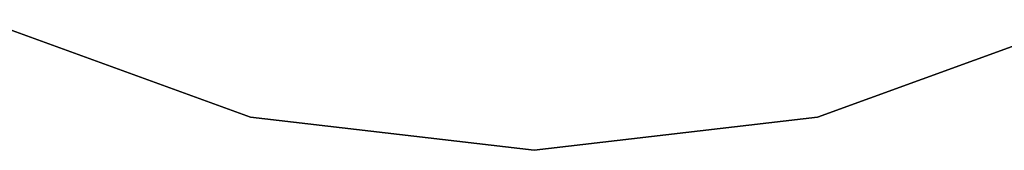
# Model space of a CAD drawing. Extents: x -22.9 to 23, y 4.7 to 50.6.
# Tile 13 of 95: x -3.3 to 3.1, y 19.6 to 20.4. Entities that reach past the tile are written whole.
import ezdxf

# ---------------------------------------------------------------- set-up
doc = ezdxf.new("R2010")
doc.units = 0
doc.header["$LTSCALE"] = 2.54
doc.layers.get('0').update_dxf_attribs({"linetype": 'CONTINUOUS'})

# ---------------------------------------------------------------- blocks, each defined once
blk = doc.blocks.new('HOTEL-MOOD-11783-11791_STL')
at = {"color": 0}
for p, q in [((-1.8449, 19.7877, 1.8265), (-3.5904, 20.423, 1.8265)), ((-3.5904, 20.423, 1.8065), (-1.8449, 19.7877, 1.8065)), ((-3.5904, 20.423, 1.8065), (-1.8449, 19.7877, 1.8065)), ((-1.8449, 19.7877, 1.8265), (-3.5904, 20.423, 1.8265)), ((3.5904, 20.423, 1.8265), (1.8449, 19.7877, 1.8265)), ((1.8449, 19.7877, 1.8065), (3.5904, 20.423, 1.8065)), ((1.8449, 19.7877, 1.8065), (3.5904, 20.423, 1.8065)), ((3.5904, 20.423, 1.8265), (1.8449, 19.7877, 1.8265)), ((0, 19.572, 1.8265), (-1.8449, 19.7877, 1.8265)), ((-1.8449, 19.7877, 1.8065), (0, 19.572, 1.8065)), ((-1.8449, 19.7877, 1.8065), (0, 19.572, 1.8065)), ((-1.8449, 19.7877, 1.8065), (-1.8449, 19.7877, 1.8265)), ((0, 19.572, 1.8265), (-1.8449, 19.7877, 1.8265)), ((-1.8449, 19.7877, 1.8065), (-1.8449, 19.7877, 1.8265)), ((1.8449, 19.7877, 1.8265), (0, 19.572, 1.8265)), ((0, 19.572, 1.8065), (1.8449, 19.7877, 1.8065)), ((0, 19.572, 1.8065), (1.8449, 19.7877, 1.8065)), ((1.8449, 19.7877, 1.8265), (0, 19.572, 1.8265)), ((1.8449, 19.7877, 1.8065), (1.8449, 19.7877, 1.8265)), ((1.8449, 19.7877, 1.8065), (1.8449, 19.7877, 1.8265)), ((0, 19.572, 1.8265), (0, 19.572, 1.8065)), ((0, 19.572, 1.8265), (0, 19.572, 1.8065))]:
    blk.add_line(p, q, dxfattribs=at)

msp = doc.modelspace()

# ---------------------------------------------------------------- block references
at = {"color": 0}
msp.add_blockref('HOTEL-MOOD-11783-11791_STL', (0, 0), dxfattribs=at)

doc.saveas('drawing.dxf')
